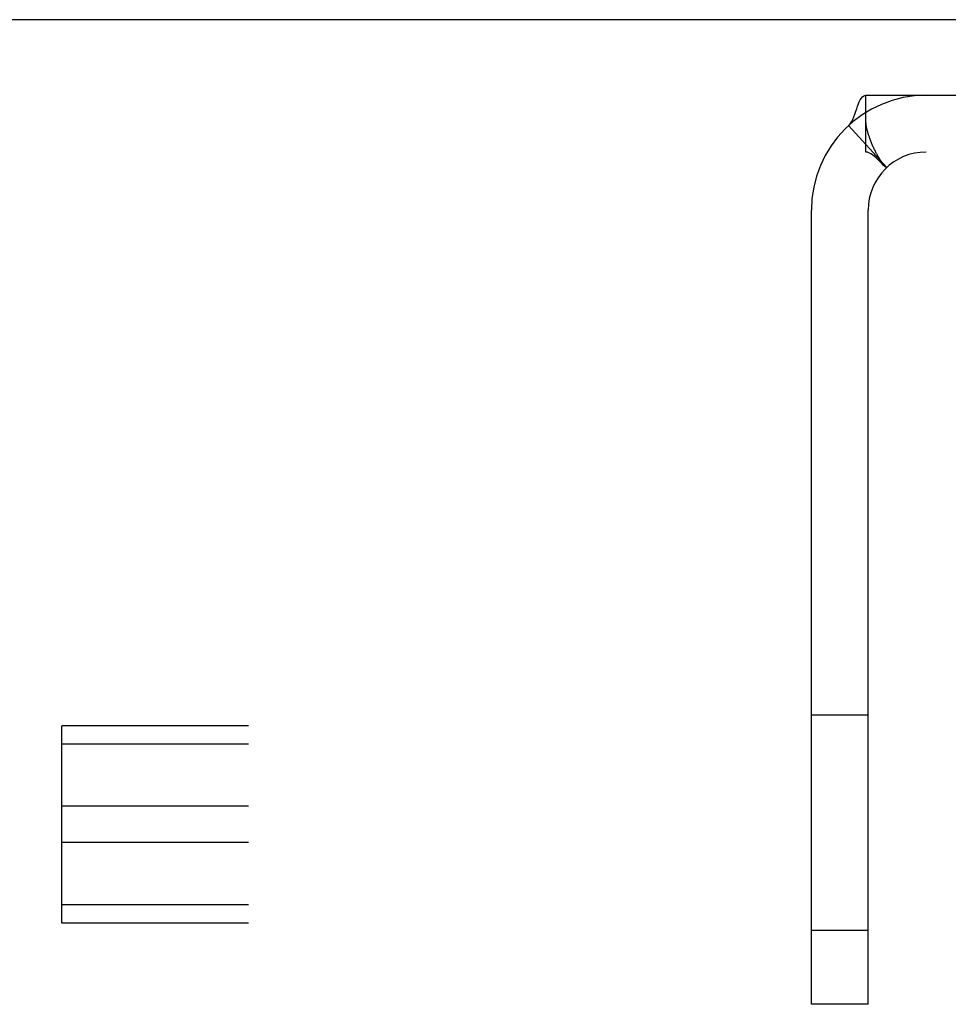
# Model space of a CAD drawing. Header units: inches. Extents: x 0 to 243, y 0 to 157.
# Tile 35 of 76: x 78.88 to 80.15, y 96.77 to 98.12. Entities that reach past the tile are written whole.
import ezdxf

# ---------------------------------------------------------------- set-up
doc = ezdxf.new("R2010")
doc.units = ezdxf.units.IN
doc.header["$LTSCALE"] = 13.357143
doc.header["$MEASUREMENT"] = 0
doc.linetypes.add('HIDDEN', pattern=[0.2, 0.1, -0.1])
doc.layers.get('0').update_dxf_attribs({"linetype": 'CONTINUOUS'})
doc.layers.add('02___PRT_ALL_AXES', color=7, linetype='CONTINUOUS')
doc.layers.add('DEFAULT_2', color=8, linetype='HIDDEN')

msp = doc.modelspace()

# ---------------------------------------------------------------- linework, layer by layer
at = {"color": 7, "linetype": 'Continuous'}
msp.add_line((160.1624, 98.1234), (42.7664, 98.1234), dxfattribs=at)
at = {"layer": '02___PRT_ALL_AXES', "color": 8, "linetype": 'HIDDEN'}
for p, q in [((79.9644, 96.8714), (79.9644, 97.1674)), ((79.9644, 97.1674), (80.0424, 97.1674)), ((80.0424, 96.8714), (80.0424, 97.1674)), ((79.9644, 96.8714), (80.0424, 96.8714))]:
    msp.add_line(p, q, dxfattribs=at)
at = {"layer": 'DEFAULT_2', "color": 8, "linetype": 'HIDDEN'}
for p, q in [((80.0394, 97.9414), (80.0394, 98.0194)), ((80.0394, 98.0194), (81.8894, 98.0194)), ((80.0154, 97.9777), (80.0682, 97.9203)), ((80.0393, 97.9814), (80.0394, 97.9787)), ((81.8894, 97.9414), (80.0394, 97.9414)), ((80.0586, 97.9307), (80.0606, 97.9284)), ((79.9644, 96.7694), (79.9644, 97.8614)), ((80.0424, 96.7694), (80.0424, 97.8614)), ((78.9331, 96.8811), (78.9331, 97.1524)), ((121.9331, 97.1524), (78.9331, 97.1524)), ((121.9331, 97.1273), (78.9331, 97.1273)), ((121.9331, 97.0418), (78.9331, 97.0418)), ((121.9331, 96.9917), (78.9331, 96.9917)), ((121.9331, 96.9062), (78.9331, 96.9062)), ((121.9331, 96.8811), (78.9331, 96.8811)), ((80.0424, 96.7694), (79.9644, 96.7694))]:
    msp.add_line(p, q, dxfattribs=at)
for points in [[(80.0154, 97.9777), (80.0176, 97.9801), (80.0196, 97.983), (80.0213, 97.9863), (80.0229, 97.9899), (80.0243, 97.9936), (80.0256, 97.9974), (80.0268, 98.001), (80.028, 98.0044), (80.0291, 98.0075), (80.0303, 98.0105), (80.0317, 98.0133), (80.0332, 98.0157), (80.0347, 98.0174), (80.0363, 98.0186), (80.0378, 98.0192), (80.0394, 98.0194)], [(80.0606, 97.9284), (80.0607, 97.9283), (80.0606, 97.9285), (80.0603, 97.9288), (80.06, 97.9294), (80.0595, 97.93), (80.059, 97.9308), (80.0585, 97.9316), (80.0579, 97.9324), (80.0574, 97.9333), (80.0569, 97.9342), (80.0563, 97.9351), (80.0558, 97.936), (80.0552, 97.937), (80.0547, 97.938), (80.0541, 97.939), (80.0536, 97.94), (80.053, 97.9411), (80.0524, 97.9422), (80.0519, 97.9433), (80.0513, 97.9444), (80.0508, 97.9456), (80.0502, 97.9468), (80.0497, 97.948), (80.0491, 97.9492), (80.0486, 97.9504), (80.0481, 97.9516), (80.0475, 97.9529), (80.047, 97.9541), (80.0465, 97.9553), (80.0461, 97.9565), (80.0457, 97.9577), (80.0452, 97.9588), (80.0448, 97.9599), (80.0445, 97.961), (80.0441, 97.9621), (80.0437, 97.9631), (80.0434, 97.9642), (80.0431, 97.9652), (80.0427, 97.9662), (80.0424, 97.9673), (80.0421, 97.9683), (80.0418, 97.9693), (80.0416, 97.9703), (80.0413, 97.9713), (80.0411, 97.9722), (80.0408, 97.9732), (80.0406, 97.9742), (80.0404, 97.9751), (80.0402, 97.976), (80.04, 97.9769), (80.0398, 97.9778), (80.0397, 97.9787), (80.0395, 97.9795), (80.0394, 97.9802), (80.0394, 97.9808), (80.0393, 97.9812), (80.0393, 97.9813)], [(80.0579, 97.9289), (80.0557, 97.9311), (80.0534, 97.9333), (80.051, 97.9354), (80.0485, 97.9374), (80.046, 97.9391), (80.0436, 97.9404), (80.0414, 97.9411), (80.0394, 97.9414)], [(80.0682, 97.9203), (80.0677, 97.9201), (80.0669, 97.9204), (80.066, 97.921), (80.0648, 97.922), (80.0633, 97.9234), (80.0616, 97.9251), (80.0579, 97.9289)]]:
    msp.add_lwpolyline(points, dxfattribs=at)
for radius in [0.158, 0.08]:
    msp.add_arc((80.1224, 97.8614), radius, 90, 180, dxfattribs=at)

doc.saveas('drawing.dxf')
